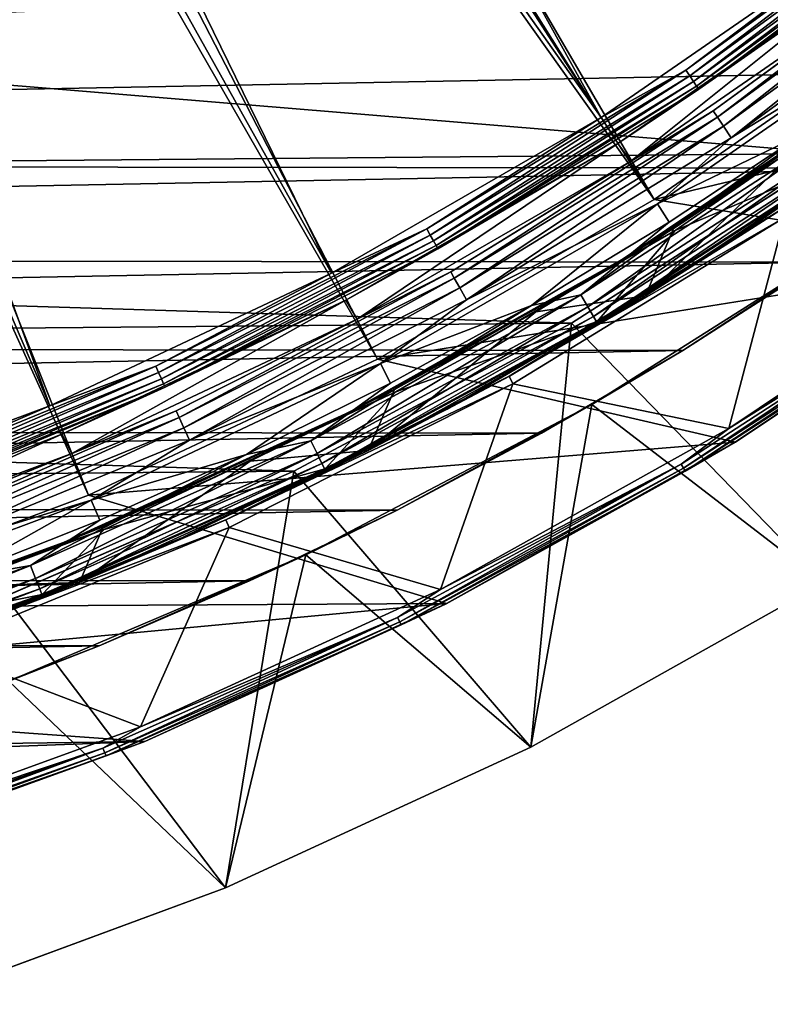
# Model space of a CAD drawing. Header units: millimetres. Extents: x -42.5 to 42.5, y -42.5 to 42.5.
# Tile 54 of 148: x 14.2 to 21.7, y -40.4 to -30.6. Entities that reach past the tile are written whole.
import ezdxf

# ---------------------------------------------------------------- set-up
doc = ezdxf.new("R2010")
doc.units = ezdxf.units.MM
doc.header["$LTSCALE"] = 127.314815
for name, color, linetype in [('1', 7, 'CONTINUOUS'), ('21', 7, 'CONTINUOUS'), ('3', 7, 'CONTINUOUS'), ('33', 7, 'CONTINUOUS'), ('4', 7, 'CONTINUOUS'), ('51', 7, 'CONTINUOUS'), ('52', 7, 'CONTINUOUS'), ('53', 7, 'CONTINUOUS'), ('54', 7, 'CONTINUOUS'), ('55', 7, 'CONTINUOUS'), ('6', 7, 'CONTINUOUS'), ('60', 7, 'CONTINUOUS'), ('61', 7, 'CONTINUOUS'), ('62', 7, 'CONTINUOUS'), ('63', 7, 'CONTINUOUS'), ('66', 7, 'CONTINUOUS'), ('70', 7, 'CONTINUOUS'), ('71', 7, 'CONTINUOUS'), ('72', 7, 'CONTINUOUS'), ('74', 7, 'CONTINUOUS'), ('75', 7, 'CONTINUOUS'), ('78', 7, 'CONTINUOUS'), ('79', 7, 'CONTINUOUS'), ('82', 7, 'CONTINUOUS'), ('84', 7, 'CONTINUOUS'), ('9', 7, 'CONTINUOUS')]:
    doc.layers.add(name, color=color, linetype=linetype)

msp = doc.modelspace()

# ---------------------------------------------------------------- linework, layer by layer
at = {"layer": '1', "linetype": 'Continuous'}
for points in [[(22.3284, -31.9756), (22.2057, -36.2375), (19.6981, -33.6599), (22.3284, -31.9756)], [(19.6981, -33.6599), (19.2945, -37.8678), (16.9418, -35.128), (19.6981, -33.6599)], [(22.2057, -36.2375), (19.2945, -37.8678), (19.6981, -33.6599), (22.2057, -36.2375)], [(16.9418, -35.128), (16.2643, -39.2648), (14.0771, -36.3708), (16.9418, -35.128)], [(19.2945, -37.8678), (16.2643, -39.2648), (16.9418, -35.128), (19.2945, -37.8678)], [(16.2643, -39.2648), (13.1334, -40.4198), (14.0771, -36.3708), (16.2643, -39.2648)]]:
    msp.add_3dface(points, dxfattribs=at)
at = {"layer": '21', "linetype": 'Continuous'}
for points in [[(22.3284, -31.9756), (19.6981, -33.6599), (19.7001, -33.6587, 20.4), (22.3284, -31.9756)], [(22.3284, -31.9756), (19.7001, -33.6587, 20.4), (22.3298, -31.9747, 20.4), (22.3284, -31.9756)], [(19.6981, -33.6599), (16.9418, -35.128), (16.9439, -35.127, 20.4), (19.6981, -33.6599)], [(19.6981, -33.6599), (16.9439, -35.127, 20.4), (19.7001, -33.6587, 20.4), (19.6981, -33.6599)], [(16.9418, -35.128), (14.0771, -36.3708), (14.0787, -36.3702, 20.4), (16.9418, -35.128)], [(16.9418, -35.128), (14.0787, -36.3702, 20.4), (16.9439, -35.127, 20.4), (16.9418, -35.128)]]:
    msp.add_3dface(points, dxfattribs=at)
at = {"layer": '3', "linetype": 'Continuous'}
for points in [[(19.2945, -37.8678), (22.2057, -36.2375), (19.2953, -37.8674, 50), (19.2945, -37.8678)], [(19.2953, -37.8674, 50), (22.2057, -36.2375), (22.2064, -36.2371, 50), (19.2953, -37.8674, 50)], [(16.2643, -39.2648), (19.2945, -37.8678), (16.265, -39.2645, 50), (16.2643, -39.2648)], [(16.265, -39.2645, 50), (19.2945, -37.8678), (19.2953, -37.8674, 50), (16.265, -39.2645, 50)], [(13.1334, -40.4198), (16.2643, -39.2648), (13.1342, -40.4196, 50), (13.1334, -40.4198)], [(13.1342, -40.4196, 50), (16.2643, -39.2648), (16.265, -39.2645, 50), (13.1342, -40.4196, 50)]]:
    msp.add_3dface(points, dxfattribs=at)
at = {"layer": '33', "linetype": 'Continuous'}
for points in [[(19.9001, -34.4678, 50), (22.6087, -32.7549, 50), (20.8043, -33.9296, 24.8), (19.9001, -34.4678, 50)], [(22.6087, -32.7549, 50), (22.172, -33.0521, 24.8), (20.8043, -33.9296, 24.8), (22.6087, -32.7549, 50)], [(19.9001, -34.4678, 50), (20.8043, -33.9296, 24.8), (19.4019, -34.7506, 24.8), (19.9001, -34.4678, 50)], [(17.0623, -35.9572, 50), (19.9001, -34.4678, 50), (17.9672, -35.5137, 24.8), (17.0623, -35.9572, 50)], [(19.9001, -34.4678, 50), (19.4019, -34.7506, 24.8), (17.9672, -35.5137, 24.8), (19.9001, -34.4678, 50)], [(17.0623, -35.9572, 50), (17.9672, -35.5137, 24.8), (16.5025, -36.2175, 24.8), (17.0623, -35.9572, 50)], [(14.1136, -37.2135, 50), (17.0623, -35.9572, 50), (15.0103, -36.861, 24.8), (14.1136, -37.2135, 50)], [(17.0623, -35.9572, 50), (16.5025, -36.2175, 24.8), (15.0103, -36.861, 24.8), (17.0623, -35.9572, 50)], [(14.1136, -37.2135, 50), (15.0103, -36.861, 24.8), (13.4931, -37.443, 24.8), (14.1136, -37.2135, 50)]]:
    msp.add_3dface(points, dxfattribs=at)
at = {"layer": '4', "linetype": 'Continuous'}
for points in [[(19.9001, -34.4678, 50), (22.2064, -36.2371, 50), (22.6087, -32.7549, 50), (19.9001, -34.4678, 50)], [(17.0623, -35.9572, 50), (19.2953, -37.8674, 50), (19.9001, -34.4678, 50), (17.0623, -35.9572, 50)], [(19.2953, -37.8674, 50), (22.2064, -36.2371, 50), (19.9001, -34.4678, 50), (19.2953, -37.8674, 50)], [(14.1136, -37.2135, 50), (16.265, -39.2645, 50), (17.0623, -35.9572, 50), (14.1136, -37.2135, 50)], [(16.265, -39.2645, 50), (19.2953, -37.8674, 50), (17.0623, -35.9572, 50), (16.265, -39.2645, 50)], [(13.1342, -40.4196, 50), (16.265, -39.2645, 50), (14.1136, -37.2135, 50), (13.1342, -40.4196, 50)]]:
    msp.add_3dface(points, dxfattribs=at)
at = {"layer": '51', "linetype": 'Continuous'}
for points in [[(8.397, -13.6772, 36.185), (20.5209, -32.4322, 50), (9.2389, -13.1231, 36.185), (8.397, -13.6772, 36.185)], [(20.5209, -32.4322, 50), (23.129, -30.6269, 50), (9.2389, -13.1231, 36.185), (20.5209, -32.4322, 50)], [(7.5217, -14.1773, 36.185), (20.5209, -32.4322, 50), (8.397, -13.6772, 36.185), (7.5217, -14.1773, 36.185)], [(6.617, -14.6215, 36.185), (17.7728, -34.0159, 50), (7.5217, -14.1773, 36.185), (6.617, -14.6215, 36.185)], [(17.7728, -34.0159, 50), (20.5209, -32.4322, 50), (7.5217, -14.1773, 36.185), (17.7728, -34.0159, 50)], [(5.686, -15.0081, 36.185), (14.9036, -35.3672, 50), (6.617, -14.6215, 36.185), (5.686, -15.0081, 36.185)], [(14.9036, -35.3672, 50), (17.7728, -34.0159, 50), (6.617, -14.6215, 36.185), (14.9036, -35.3672, 50)], [(11.9323, -36.4771, 50), (14.9036, -35.3672, 50), (5.686, -15.0081, 36.185), (11.9323, -36.4771, 50)]]:
    msp.add_3dface(points, dxfattribs=at)
at = {"layer": '52', "linetype": 'Continuous'}
for points in [[(20.5209, -32.4322, 50), (26.641, -30.9674, 50), (23.129, -30.6269, 50), (20.5209, -32.4322, 50)], [(24.0632, -33.0104, 50), (26.641, -30.9674, 50), (20.5209, -32.4322, 50), (24.0632, -33.0104, 50)], [(17.7728, -34.0159, 50), (24.0632, -33.0104, 50), (20.5209, -32.4322, 50), (17.7728, -34.0159, 50)], [(21.3288, -34.8397, 50), (24.0632, -33.0104, 50), (17.7728, -34.0159, 50), (21.3288, -34.8397, 50)], [(14.9036, -35.3672, 50), (21.3288, -34.8397, 50), (17.7728, -34.0159, 50), (14.9036, -35.3672, 50)], [(18.4569, -36.4426, 50), (21.3288, -34.8397, 50), (14.9036, -35.3672, 50), (18.4569, -36.4426, 50)], [(11.9323, -36.4771, 50), (18.4569, -36.4426, 50), (14.9036, -35.3672, 50), (11.9323, -36.4771, 50)], [(8.8793, -37.3378, 50), (18.4569, -36.4426, 50), (11.9323, -36.4771, 50), (8.8793, -37.3378, 50)], [(15.4643, -37.8098, 50), (18.4569, -36.4426, 50), (8.8793, -37.3378, 50), (15.4643, -37.8098, 50)], [(5.7666, -37.9434, 50), (15.4643, -37.8098, 50), (8.8793, -37.3378, 50), (5.7666, -37.9434, 50)], [(2.6137, -38.29, 50), (15.4643, -37.8098, 50), (5.7666, -37.9434, 50), (2.6137, -38.29, 50)], [(12.3717, -38.9315, 50), (15.4643, -37.8098, 50), (2.6137, -38.29, 50), (12.3717, -38.9315, 50)]]:
    msp.add_3dface(points, dxfattribs=at)
at = {"layer": '53', "linetype": 'Continuous'}
for points in [[(21.3261, -34.8414, 49.15), (24.0608, -33.0121, 49.15), (21.3288, -34.8397, 50), (21.3261, -34.8414, 49.15)], [(21.3288, -34.8397, 50), (24.0608, -33.0121, 49.15), (24.0632, -33.0104, 50), (21.3288, -34.8397, 50)], [(18.4542, -36.444, 49.15), (21.3261, -34.8414, 49.15), (18.4569, -36.4426, 50), (18.4542, -36.444, 49.15)], [(18.4569, -36.4426, 50), (21.3261, -34.8414, 49.15), (21.3288, -34.8397, 50), (18.4569, -36.4426, 50)], [(15.462, -37.8107, 49.15), (18.4542, -36.444, 49.15), (15.4643, -37.8098, 50), (15.462, -37.8107, 49.15)], [(15.4643, -37.8098, 50), (18.4542, -36.444, 49.15), (18.4569, -36.4426, 50), (15.4643, -37.8098, 50)], [(12.3696, -38.9322, 49.15), (15.462, -37.8107, 49.15), (12.3717, -38.9315, 50), (12.3696, -38.9322, 49.15)], [(12.3717, -38.9315, 50), (15.462, -37.8107, 49.15), (15.4643, -37.8098, 50), (12.3717, -38.9315, 50)]]:
    msp.add_3dface(points, dxfattribs=at)
at = {"layer": '54', "linetype": 'Continuous'}
for points in [[(21.2606, -34.7056, 49), (23.9841, -32.8824, 49), (23.4739, -33.3187, 49.0114), (21.2606, -34.7056, 49)], [(24.0608, -33.0121, 49.15), (21.3261, -34.8414, 49.15), (23.5207, -33.3851, 49.0926), (24.0608, -33.0121, 49.15)], [(20.7874, -35.0577, 49.0114), (21.2606, -34.7056, 49), (23.4739, -33.3187, 49.0114), (20.7874, -35.0577, 49.0114)], [(20.7874, -35.0577, 49.0114), (23.4739, -33.3187, 49.0114), (20.8122, -35.0996, 49.0439), (20.7874, -35.0577, 49.0114)], [(23.4739, -33.3187, 49.0114), (23.502, -33.3585, 49.0439), (20.8122, -35.0996, 49.0439), (23.4739, -33.3187, 49.0114)], [(23.502, -33.3585, 49.0439), (20.8288, -35.1276, 49.0926), (20.8122, -35.0996, 49.0439), (23.502, -33.3585, 49.0439)], [(23.5207, -33.3851, 49.0926), (20.8288, -35.1276, 49.0926), (23.502, -33.3585, 49.0439), (23.5207, -33.3851, 49.0926)], [(23.5207, -33.3851, 49.0926), (21.3261, -34.8414, 49.15), (20.8288, -35.1276, 49.0926), (23.5207, -33.3851, 49.0926)], [(18.4001, -36.3032, 49), (21.2606, -34.7056, 49), (20.7874, -35.0577, 49.0114), (18.4001, -36.3032, 49)], [(21.3261, -34.8414, 49.15), (18.4542, -36.444, 49.15), (20.8288, -35.1276, 49.0926), (21.3261, -34.8414, 49.15)], [(17.9727, -36.5806, 49.0114), (18.4001, -36.3032, 49), (20.7874, -35.0577, 49.0114), (17.9727, -36.5806, 49.0114)], [(17.9727, -36.5806, 49.0114), (20.7874, -35.0577, 49.0114), (17.9942, -36.6243, 49.0439), (17.9727, -36.5806, 49.0114)], [(20.7874, -35.0577, 49.0114), (20.8122, -35.0996, 49.0439), (17.9942, -36.6243, 49.0439), (20.7874, -35.0577, 49.0114)], [(20.8122, -35.0996, 49.0439), (18.0085, -36.6535, 49.0926), (17.9942, -36.6243, 49.0439), (20.8122, -35.0996, 49.0439)], [(20.8288, -35.1276, 49.0926), (18.0085, -36.6535, 49.0926), (20.8122, -35.0996, 49.0439), (20.8288, -35.1276, 49.0926)], [(20.8288, -35.1276, 49.0926), (18.4542, -36.444, 49.15), (18.0085, -36.6535, 49.0926), (20.8288, -35.1276, 49.0926)], [(15.4194, -37.6661, 49), (18.4001, -36.3032, 49), (17.9727, -36.5806, 49.0114), (15.4194, -37.6661, 49)], [(18.4542, -36.444, 49.15), (15.462, -37.8107, 49.15), (18.0085, -36.6535, 49.0926), (18.4542, -36.444, 49.15)], [(15.0472, -37.8779, 49.0114), (15.4194, -37.6661, 49), (17.9727, -36.5806, 49.0114), (15.0472, -37.8779, 49.0114)], [(15.0472, -37.8779, 49.0114), (17.9727, -36.5806, 49.0114), (15.0652, -37.9232, 49.0439), (15.0472, -37.8779, 49.0114)], [(17.9727, -36.5806, 49.0114), (17.9942, -36.6243, 49.0439), (15.0652, -37.9232, 49.0439), (17.9727, -36.5806, 49.0114)], [(17.9942, -36.6243, 49.0439), (15.0772, -37.9535, 49.0926), (15.0652, -37.9232, 49.0439), (17.9942, -36.6243, 49.0439)], [(18.0085, -36.6535, 49.0926), (15.0772, -37.9535, 49.0926), (17.9942, -36.6243, 49.0439), (18.0085, -36.6535, 49.0926)], [(18.0085, -36.6535, 49.0926), (15.462, -37.8107, 49.15), (15.0772, -37.9535, 49.0926), (18.0085, -36.6535, 49.0926)], [(12.3389, -38.7845, 49), (15.4194, -37.6661, 49), (15.0472, -37.8779, 49.0114), (12.3389, -38.7845, 49)], [(15.462, -37.8107, 49.15), (12.3696, -38.9322, 49.15), (15.0772, -37.9535, 49.0926), (15.462, -37.8107, 49.15)], [(12.029, -38.9418, 49.0114), (12.3389, -38.7845, 49), (15.0472, -37.8779, 49.0114), (12.029, -38.9418, 49.0114)], [(12.029, -38.9418, 49.0114), (15.0472, -37.8779, 49.0114), (12.0433, -38.9883, 49.0439), (12.029, -38.9418, 49.0114)], [(15.0472, -37.8779, 49.0114), (15.0652, -37.9232, 49.0439), (12.0433, -38.9883, 49.0439), (15.0472, -37.8779, 49.0114)], [(15.0652, -37.9232, 49.0439), (12.053, -39.0194, 49.0926), (12.0433, -38.9883, 49.0439), (15.0652, -37.9232, 49.0439)], [(15.0772, -37.9535, 49.0926), (12.053, -39.0194, 49.0926), (15.0652, -37.9232, 49.0439), (15.0772, -37.9535, 49.0926)], [(15.0772, -37.9535, 49.0926), (12.3696, -38.9322, 49.15), (12.053, -39.0194, 49.0926), (15.0772, -37.9535, 49.0926)]]:
    msp.add_3dface(points, dxfattribs=at)
at = {"layer": '55', "linetype": 'Continuous'}
for points in [[(19.1187, -34.2601, 49), (21.8136, -32.6105, 49), (21.2606, -34.7056, 49), (19.1187, -34.2601, 49)], [(21.2606, -34.7056, 49), (21.8136, -32.6105, 49), (23.9841, -32.8824, 49), (21.2606, -34.7056, 49)], [(16.3, -35.6874, 49), (19.1187, -34.2601, 49), (18.4001, -36.3032, 49), (16.3, -35.6874, 49)], [(18.4001, -36.3032, 49), (19.1187, -34.2601, 49), (21.2606, -34.7056, 49), (18.4001, -36.3032, 49)], [(13.3757, -36.8832, 49), (16.3, -35.6874, 49), (15.4194, -37.6661, 49), (13.3757, -36.8832, 49)], [(15.4194, -37.6661, 49), (16.3, -35.6874, 49), (18.4001, -36.3032, 49), (15.4194, -37.6661, 49)], [(12.3389, -38.7845, 49), (13.3757, -36.8832, 49), (15.4194, -37.6661, 49), (12.3389, -38.7845, 49)]]:
    msp.add_3dface(points, dxfattribs=at)
at = {"layer": '6', "linetype": 'Continuous'}
for points in [[(-23.5786, -32.0639, 24.8), (28.4123, -27.8708, 24.8), (-19.0919, -27.5772, 24.8), (-23.5786, -32.0639, 24.8)], [(27.2511, -29.0072, 24.8), (28.4123, -27.8708, 24.8), (-23.5786, -32.0639, 24.8), (27.2511, -29.0072, 24.8)], [(26.0444, -30.0953, 24.8), (27.2511, -29.0072, 24.8), (-23.5786, -32.0639, 24.8), (26.0444, -30.0953, 24.8)], [(24.7942, -31.1334, 24.8), (26.0444, -30.0953, 24.8), (-23.5786, -32.0639, 24.8), (24.7942, -31.1334, 24.8)], [(23.5027, -32.1195, 24.8), (24.7942, -31.1334, 24.8), (-23.5786, -32.0639, 24.8), (23.5027, -32.1195, 24.8)], [(-22.2495, -33, 24.8), (23.5027, -32.1195, 24.8), (-23.5786, -32.0639, 24.8), (-22.2495, -33, 24.8)], [(22.172, -33.0521, 24.8), (23.5027, -32.1195, 24.8), (-22.2495, -33, 24.8), (22.172, -33.0521, 24.8)], [(-20.8835, -33.8809, 24.8), (22.172, -33.0521, 24.8), (-22.2495, -33, 24.8), (-20.8835, -33.8809, 24.8)], [(20.8043, -33.9296, 24.8), (22.172, -33.0521, 24.8), (-20.8835, -33.8809, 24.8), (20.8043, -33.9296, 24.8)], [(-19.483, -34.7052, 24.8), (20.8043, -33.9296, 24.8), (-20.8835, -33.8809, 24.8), (-19.483, -34.7052, 24.8)], [(19.4019, -34.7506, 24.8), (20.8043, -33.9296, 24.8), (-19.483, -34.7052, 24.8), (19.4019, -34.7506, 24.8)], [(-18.0505, -35.4714, 24.8), (19.4019, -34.7506, 24.8), (-19.483, -34.7052, 24.8), (-18.0505, -35.4714, 24.8)], [(17.9672, -35.5137, 24.8), (19.4019, -34.7506, 24.8), (-18.0505, -35.4714, 24.8), (17.9672, -35.5137, 24.8)], [(-16.5873, -36.1787, 24.8), (17.9672, -35.5137, 24.8), (-18.0505, -35.4714, 24.8), (-16.5873, -36.1787, 24.8)], [(16.5025, -36.2175, 24.8), (17.9672, -35.5137, 24.8), (-16.5873, -36.1787, 24.8), (16.5025, -36.2175, 24.8)], [(-15.0965, -36.8257, 24.8), (16.5025, -36.2175, 24.8), (-16.5873, -36.1787, 24.8), (-15.0965, -36.8257, 24.8)], [(15.0103, -36.861, 24.8), (16.5025, -36.2175, 24.8), (-15.0965, -36.8257, 24.8), (15.0103, -36.861, 24.8)], [(-13.5807, -37.4113, 24.8), (15.0103, -36.861, 24.8), (-15.0965, -36.8257, 24.8), (-13.5807, -37.4113, 24.8)], [(13.4931, -37.443, 24.8), (15.0103, -36.861, 24.8), (-13.5807, -37.4113, 24.8), (13.4931, -37.443, 24.8)]]:
    msp.add_3dface(points, dxfattribs=at)
at = {"layer": '60', "linetype": 'Continuous'}
for points in [[(19.0782, -34.1869, 44.9227), (21.7672, -32.541, 44.9227), (19.0797, -34.1861, 48.9483), (19.0782, -34.1869, 44.9227)], [(19.0797, -34.1861, 48.9483), (21.7672, -32.541, 44.9227), (21.7686, -32.54, 48.9483), (19.0797, -34.1861, 48.9483)], [(16.2656, -35.6111, 44.9227), (19.0782, -34.1869, 44.9227), (16.2674, -35.6103, 48.9483), (16.2656, -35.6111, 44.9227)], [(16.2674, -35.6103, 48.9483), (19.0782, -34.1869, 44.9227), (19.0797, -34.1861, 48.9483), (16.2674, -35.6103, 48.9483)], [(13.3475, -36.8045, 44.9227), (16.2656, -35.6111, 44.9227), (13.3498, -36.8036, 48.9483), (13.3475, -36.8045, 44.9227)], [(13.3498, -36.8036, 48.9483), (16.2656, -35.6111, 44.9227), (16.2674, -35.6103, 48.9483), (13.3498, -36.8036, 48.9483)]]:
    msp.add_3dface(points, dxfattribs=at)
at = {"layer": '61', "linetype": 'Continuous'}
for points in [[(19.084, -34.1837, 42.8465), (19.0868, -34.1821, 41.5), (21.7723, -32.5375, 42.8465), (19.084, -34.1837, 42.8465)], [(19.0868, -34.1821, 41.5), (21.7746, -32.536, 41.5), (21.7723, -32.5375, 42.8465), (19.0868, -34.1821, 41.5)], [(16.2723, -35.6081, 42.8465), (16.2748, -35.6069, 41.5), (19.084, -34.1837, 42.8465), (16.2723, -35.6081, 42.8465)], [(16.2748, -35.6069, 41.5), (19.0868, -34.1821, 41.5), (19.084, -34.1837, 42.8465), (16.2748, -35.6069, 41.5)], [(13.3552, -36.8017, 42.8465), (13.3563, -36.8012, 41.5), (16.2723, -35.6081, 42.8465), (13.3552, -36.8017, 42.8465)], [(13.3563, -36.8012, 41.5), (16.2748, -35.6069, 41.5), (16.2723, -35.6081, 42.8465), (13.3563, -36.8012, 41.5)]]:
    msp.add_3dface(points, dxfattribs=at)
at = {"layer": '62', "linetype": 'Continuous'}
for points in [[(19.0797, -34.1861, 48.9483), (21.7686, -32.54, 48.9483), (21.8136, -32.6105, 49), (19.0797, -34.1861, 48.9483)], [(19.1187, -34.2601, 49), (19.0797, -34.1861, 48.9483), (21.8136, -32.6105, 49), (19.1187, -34.2601, 49)], [(16.2674, -35.6103, 48.9483), (19.0797, -34.1861, 48.9483), (19.1187, -34.2601, 49), (16.2674, -35.6103, 48.9483)], [(16.3, -35.6874, 49), (16.2674, -35.6103, 48.9483), (19.1187, -34.2601, 49), (16.3, -35.6874, 49)], [(13.3498, -36.8036, 48.9483), (16.2674, -35.6103, 48.9483), (16.3, -35.6874, 49), (13.3498, -36.8036, 48.9483)], [(13.3757, -36.8832, 49), (13.3498, -36.8036, 48.9483), (16.3, -35.6874, 49), (13.3757, -36.8832, 49)]]:
    msp.add_3dface(points, dxfattribs=at)
at = {"layer": '63', "linetype": 'Continuous'}
for points in [[(9.8037, -15.4017, 36.0224), (10.6821, -14.806, 36.0224), (19.9951, -31.6188, 47.8721), (9.8037, -15.4017, 36.0224)], [(19.9951, -31.6188, 47.8721), (10.6821, -14.806, 36.0224), (22.5373, -29.8601, 47.8721), (19.9951, -31.6188, 47.8721)], [(8.8923, -15.9453, 36.0224), (9.8037, -15.4017, 36.0224), (19.9951, -31.6188, 47.8721), (8.8923, -15.9453, 36.0224)], [(7.9502, -16.4353, 36.0224), (8.8923, -15.9453, 36.0224), (17.3161, -33.1618, 47.8721), (7.9502, -16.4353, 36.0224)], [(17.3161, -33.1618, 47.8721), (8.8923, -15.9453, 36.0224), (19.9951, -31.6188, 47.8721), (17.3161, -33.1618, 47.8721)], [(6.9808, -16.8699, 36.0224), (7.9502, -16.4353, 36.0224), (14.5197, -34.478, 47.8721), (6.9808, -16.8699, 36.0224)], [(14.5197, -34.478, 47.8721), (7.9502, -16.4353, 36.0224), (17.3161, -33.1618, 47.8721), (14.5197, -34.478, 47.8721)], [(11.6235, -35.5591, 47.8721), (6.9808, -16.8699, 36.0224), (14.5197, -34.478, 47.8721), (11.6235, -35.5591, 47.8721)]]:
    msp.add_3dface(points, dxfattribs=at)
at = {"layer": '66', "linetype": 'Continuous'}
for points in [[(20.8367, -31.1478, 47.8978), (22.5373, -29.8601, 47.8721), (23.2755, -29.3701, 47.8978), (20.8367, -31.1478, 47.8978)], [(20.8367, -31.1478, 47.8978), (23.2755, -29.3701, 47.8978), (20.8753, -31.2054, 47.9001), (20.8367, -31.1478, 47.8978)], [(23.2755, -29.3701, 47.8978), (23.3186, -29.4245, 47.9001), (20.8753, -31.2054, 47.9001), (23.2755, -29.3701, 47.8978)], [(23.3186, -29.4245, 47.9001), (20.912, -31.2602, 47.8785), (20.8753, -31.2054, 47.9001), (23.3186, -29.4245, 47.9001)], [(23.3596, -29.4761, 47.8785), (20.912, -31.2602, 47.8785), (23.3186, -29.4245, 47.9001), (23.3596, -29.4761, 47.8785)], [(23.3596, -29.4761, 47.8785), (20.9423, -31.3056, 47.8357), (20.912, -31.2602, 47.8785), (23.3596, -29.4761, 47.8785)], [(23.3935, -29.5189, 47.8357), (20.9423, -31.3056, 47.8357), (23.3596, -29.4761, 47.8785), (23.3935, -29.5189, 47.8357)], [(23.3935, -29.5189, 47.8357), (20.9628, -31.3361, 47.7768), (20.9423, -31.3056, 47.8357), (23.3935, -29.5189, 47.8357)], [(23.4163, -29.5477, 47.7768), (20.9628, -31.3361, 47.7768), (23.3935, -29.5189, 47.8357), (23.4163, -29.5477, 47.7768)], [(23.4163, -29.5477, 47.7768), (22.7214, -30.1034, 47.709), (20.9628, -31.3361, 47.7768), (23.4163, -29.5477, 47.7768)], [(19.9951, -31.6188, 47.8721), (22.5373, -29.8601, 47.8721), (20.8367, -31.1478, 47.8978), (19.9951, -31.6188, 47.8721)], [(22.7214, -30.1034, 47.709), (20.1586, -31.8764, 47.709), (20.9628, -31.3361, 47.7768), (22.7214, -30.1034, 47.709)], [(18.2628, -32.7234, 47.8978), (19.9951, -31.6188, 47.8721), (20.8367, -31.1478, 47.8978), (18.2628, -32.7234, 47.8978)], [(18.2628, -32.7234, 47.8978), (20.8367, -31.1478, 47.8978), (18.2966, -32.784, 47.9001), (18.2628, -32.7234, 47.8978)], [(20.8367, -31.1478, 47.8978), (20.8753, -31.2054, 47.9001), (18.2966, -32.784, 47.9001), (20.8367, -31.1478, 47.8978)], [(20.8753, -31.2054, 47.9001), (18.3288, -32.8416, 47.8785), (18.2966, -32.784, 47.9001), (20.8753, -31.2054, 47.9001)], [(20.912, -31.2602, 47.8785), (18.3288, -32.8416, 47.8785), (20.8753, -31.2054, 47.9001), (20.912, -31.2602, 47.8785)], [(20.912, -31.2602, 47.8785), (18.3554, -32.8893, 47.8357), (18.3288, -32.8416, 47.8785), (20.912, -31.2602, 47.8785)], [(20.9423, -31.3056, 47.8357), (18.3554, -32.8893, 47.8357), (20.912, -31.2602, 47.8785), (20.9423, -31.3056, 47.8357)], [(20.9423, -31.3056, 47.8357), (18.3733, -32.9213, 47.7768), (18.3554, -32.8893, 47.8357), (20.9423, -31.3056, 47.8357)], [(20.9628, -31.3361, 47.7768), (18.3733, -32.9213, 47.7768), (20.9423, -31.3056, 47.8357), (20.9628, -31.3361, 47.7768)], [(20.9628, -31.3361, 47.7768), (20.1586, -31.8764, 47.709), (18.3733, -32.9213, 47.7768), (20.9628, -31.3361, 47.7768)], [(17.3161, -33.1618, 47.8721), (19.9951, -31.6188, 47.8721), (18.2628, -32.7234, 47.8978), (17.3161, -33.1618, 47.8721)], [(20.1586, -31.8764, 47.709), (17.4581, -33.4319, 47.709), (18.3733, -32.9213, 47.7768), (20.1586, -31.8764, 47.709)], [(15.5705, -34.0869, 47.8978), (17.3161, -33.1618, 47.8721), (18.2628, -32.7234, 47.8978), (15.5705, -34.0869, 47.8978)], [(15.5705, -34.0869, 47.8978), (18.2628, -32.7234, 47.8978), (15.5993, -34.1499, 47.9001), (15.5705, -34.0869, 47.8978)], [(18.2628, -32.7234, 47.8978), (18.2966, -32.784, 47.9001), (15.5993, -34.1499, 47.9001), (18.2628, -32.7234, 47.8978)], [(18.2966, -32.784, 47.9001), (15.6267, -34.2099, 47.8785), (15.5993, -34.1499, 47.9001), (18.2966, -32.784, 47.9001)], [(18.3288, -32.8416, 47.8785), (15.6267, -34.2099, 47.8785), (18.2966, -32.784, 47.9001), (18.3288, -32.8416, 47.8785)], [(18.3288, -32.8416, 47.8785), (15.6494, -34.2596, 47.8357), (15.6267, -34.2099, 47.8785), (18.3288, -32.8416, 47.8785)], [(18.3554, -32.8893, 47.8357), (15.6494, -34.2596, 47.8357), (18.3288, -32.8416, 47.8785), (18.3554, -32.8893, 47.8357)], [(18.3554, -32.8893, 47.8357), (15.6646, -34.293, 47.7768), (15.6494, -34.2596, 47.8357), (18.3554, -32.8893, 47.8357)], [(18.3733, -32.9213, 47.7768), (15.6646, -34.293, 47.7768), (18.3554, -32.8893, 47.8357), (18.3733, -32.9213, 47.7768)], [(18.3733, -32.9213, 47.7768), (17.4581, -33.4319, 47.709), (15.6646, -34.293, 47.7768), (18.3733, -32.9213, 47.7768)], [(14.5197, -34.478, 47.8721), (17.3161, -33.1618, 47.8721), (15.5705, -34.0869, 47.8978), (14.5197, -34.478, 47.8721)], [(17.4581, -33.4319, 47.709), (14.6376, -34.7594, 47.709), (15.6646, -34.293, 47.7768), (17.4581, -33.4319, 47.709)], [(12.7771, -35.2292, 47.8978), (14.5197, -34.478, 47.8721), (15.5705, -34.0869, 47.8978), (12.7771, -35.2292, 47.8978)], [(12.7771, -35.2292, 47.8978), (15.5705, -34.0869, 47.8978), (12.8008, -35.2944, 47.9001), (12.7771, -35.2292, 47.8978)], [(15.5705, -34.0869, 47.8978), (15.5993, -34.1499, 47.9001), (12.8008, -35.2944, 47.9001), (15.5705, -34.0869, 47.8978)], [(15.5993, -34.1499, 47.9001), (12.8232, -35.3564, 47.8785), (12.8008, -35.2944, 47.9001), (15.5993, -34.1499, 47.9001)], [(15.6267, -34.2099, 47.8785), (12.8232, -35.3564, 47.8785), (15.5993, -34.1499, 47.9001), (15.6267, -34.2099, 47.8785)], [(15.6267, -34.2099, 47.8785), (12.8419, -35.4078, 47.8357), (12.8232, -35.3564, 47.8785), (15.6267, -34.2099, 47.8785)], [(15.6494, -34.2596, 47.8357), (12.8419, -35.4078, 47.8357), (15.6267, -34.2099, 47.8785), (15.6494, -34.2596, 47.8357)], [(15.6494, -34.2596, 47.8357), (12.8544, -35.4423, 47.7768), (12.8419, -35.4078, 47.8357), (15.6494, -34.2596, 47.8357)], [(15.6646, -34.293, 47.7768), (12.8544, -35.4423, 47.7768), (15.6494, -34.2596, 47.8357), (15.6646, -34.293, 47.7768)], [(15.6646, -34.293, 47.7768), (13.1883, -35.3347, 47.709), (12.8544, -35.4423, 47.7768), (15.6646, -34.293, 47.7768)], [(14.6376, -34.7594, 47.709), (13.1883, -35.3347, 47.709), (15.6646, -34.293, 47.7768), (14.6376, -34.7594, 47.709)], [(11.6235, -35.5591, 47.8721), (14.5197, -34.478, 47.8721), (12.7771, -35.2292, 47.8978), (11.6235, -35.5591, 47.8721)]]:
    msp.add_3dface(points, dxfattribs=at)
at = {"layer": '70', "linetype": 'Continuous'}
for points in [[(21.1076, -31.5526, 41.3323), (23.5781, -29.7519, 41.3323), (21.1481, -31.6132, 41.1976), (21.1076, -31.5526, 41.3323)], [(21.1076, -31.5526, 41.3323), (22.8642, -30.268, 41.4826), (23.5781, -29.7519, 41.3323), (21.1076, -31.5526, 41.3323)], [(23.5781, -29.7519, 41.3323), (23.6233, -29.809, 41.1976), (21.1481, -31.6132, 41.1976), (23.5781, -29.7519, 41.3323)], [(23.6233, -29.809, 41.1976), (21.2094, -31.7048, 41.0913), (21.1481, -31.6132, 41.1976), (23.6233, -29.809, 41.1976)], [(23.6918, -29.8953, 41.0913), (21.2094, -31.7048, 41.0913), (23.6233, -29.809, 41.1976), (23.6918, -29.8953, 41.0913)], [(23.6918, -29.8953, 41.0913), (21.2857, -31.8189, 41.0233), (21.2094, -31.7048, 41.0913), (23.6918, -29.8953, 41.0913)], [(23.777, -30.0029, 41.0233), (21.2857, -31.8189, 41.0233), (23.6918, -29.8953, 41.0913), (23.777, -30.0029, 41.0233)], [(23.777, -30.0029, 41.0233), (23.1656, -30.6666, 41), (21.2857, -31.8189, 41.0233), (23.777, -30.0029, 41.0233)], [(20.2873, -32.0523, 41.4826), (22.8642, -30.268, 41.4826), (21.1076, -31.5526, 41.3323), (20.2873, -32.0523, 41.4826)], [(23.1656, -30.6666, 41), (20.5542, -32.4747, 41), (21.2857, -31.8189, 41.0233), (23.1656, -30.6666, 41)], [(18.5002, -33.1488, 41.3323), (21.1076, -31.5526, 41.3323), (18.5357, -33.2124, 41.1976), (18.5002, -33.1488, 41.3323)], [(18.5002, -33.1488, 41.3323), (20.2873, -32.0523, 41.4826), (21.1076, -31.5526, 41.3323), (18.5002, -33.1488, 41.3323)], [(21.1076, -31.5526, 41.3323), (21.1481, -31.6132, 41.1976), (18.5357, -33.2124, 41.1976), (21.1076, -31.5526, 41.3323)], [(21.1481, -31.6132, 41.1976), (18.5894, -33.3086, 41.0913), (18.5357, -33.2124, 41.1976), (21.1481, -31.6132, 41.1976)], [(21.2094, -31.7048, 41.0913), (18.5894, -33.3086, 41.0913), (21.1481, -31.6132, 41.1976), (21.2094, -31.7048, 41.0913)], [(21.2094, -31.7048, 41.0913), (18.6563, -33.4285, 41.0233), (18.5894, -33.3086, 41.0913), (21.2094, -31.7048, 41.0913)], [(21.2857, -31.8189, 41.0233), (18.6563, -33.4285, 41.0233), (21.2094, -31.7048, 41.0913), (21.2857, -31.8189, 41.0233)], [(21.2857, -31.8189, 41.0233), (20.5542, -32.4747, 41), (18.6563, -33.4285, 41.0233), (21.2857, -31.8189, 41.0233)], [(17.5715, -33.6179, 41.4826), (20.2873, -32.0523, 41.4826), (18.5002, -33.1488, 41.3323), (17.5715, -33.6179, 41.4826)], [(20.5542, -32.4747, 41), (17.8029, -34.0608, 41), (18.6563, -33.4285, 41.0233), (20.5542, -32.4747, 41)], [(15.7728, -34.5299, 41.3323), (18.5002, -33.1488, 41.3323), (15.8031, -34.5962, 41.1976), (15.7728, -34.5299, 41.3323)], [(15.7728, -34.5299, 41.3323), (17.5715, -33.6179, 41.4826), (18.5002, -33.1488, 41.3323), (15.7728, -34.5299, 41.3323)], [(18.5002, -33.1488, 41.3323), (18.5357, -33.2124, 41.1976), (15.8031, -34.5962, 41.1976), (18.5002, -33.1488, 41.3323)], [(18.5357, -33.2124, 41.1976), (15.8489, -34.6965, 41.0913), (15.8031, -34.5962, 41.1976), (18.5357, -33.2124, 41.1976)], [(18.5894, -33.3086, 41.0913), (15.8489, -34.6965, 41.0913), (18.5357, -33.2124, 41.1976), (18.5894, -33.3086, 41.0913)], [(18.5894, -33.3086, 41.0913), (15.9059, -34.8213, 41.0233), (15.8489, -34.6965, 41.0913), (18.5894, -33.3086, 41.0913)], [(18.6563, -33.4285, 41.0233), (15.9059, -34.8213, 41.0233), (18.5894, -33.3086, 41.0913), (18.6563, -33.4285, 41.0233)], [(18.6563, -33.4285, 41.0233), (17.8029, -34.0608, 41), (15.9059, -34.8213, 41.0233), (18.6563, -33.4285, 41.0233)], [(14.7365, -34.9537, 41.4826), (17.5715, -33.6179, 41.4826), (15.7728, -34.5299, 41.3323), (14.7365, -34.9537, 41.4826)], [(17.8029, -34.0608, 41), (14.9302, -35.4143, 41), (15.9059, -34.8213, 41.0233), (17.8029, -34.0608, 41)], [(12.9432, -35.6872, 41.3323), (14.7365, -34.9537, 41.4826), (15.7728, -34.5299, 41.3323), (12.9432, -35.6872, 41.3323)], [(12.9432, -35.6872, 41.3323), (15.7728, -34.5299, 41.3323), (12.968, -35.7556, 41.1976), (12.9432, -35.6872, 41.3323)], [(15.7728, -34.5299, 41.3323), (15.8031, -34.5962, 41.1976), (12.968, -35.7556, 41.1976), (15.7728, -34.5299, 41.3323)], [(15.8031, -34.5962, 41.1976), (13.0056, -35.8593, 41.0913), (12.968, -35.7556, 41.1976), (15.8031, -34.5962, 41.1976)], [(15.8489, -34.6965, 41.0913), (13.0056, -35.8593, 41.0913), (15.8031, -34.5962, 41.1976), (15.8489, -34.6965, 41.0913)], [(15.8489, -34.6965, 41.0913), (13.0524, -35.9882, 41.0233), (13.0056, -35.8593, 41.0913), (15.8489, -34.6965, 41.0913)], [(15.9059, -34.8213, 41.0233), (13.0524, -35.9882, 41.0233), (15.8489, -34.6965, 41.0913), (15.9059, -34.8213, 41.0233)], [(15.9059, -34.8213, 41.0233), (14.9302, -35.4143, 41), (13.0524, -35.9882, 41.0233), (15.9059, -34.8213, 41.0233)], [(11.8002, -36.0511, 41.4826), (14.7365, -34.9537, 41.4826), (12.9432, -35.6872, 41.3323), (11.8002, -36.0511, 41.4826)], [(14.9302, -35.4143, 41), (11.9553, -36.5261, 41), (13.0524, -35.9882, 41.0233), (14.9302, -35.4143, 41)]]:
    msp.add_3dface(points, dxfattribs=at)
at = {"layer": '71', "linetype": 'Continuous'}
for points in [[(20.1586, -31.8764, 47.709), (22.7214, -30.1034, 47.709), (20.2873, -32.0523, 41.4826), (20.1586, -31.8764, 47.709)], [(20.2873, -32.0523, 41.4826), (22.7214, -30.1034, 47.709), (22.8642, -30.268, 41.4826), (20.2873, -32.0523, 41.4826)], [(17.4581, -33.4319, 47.709), (20.1586, -31.8764, 47.709), (17.5715, -33.6179, 41.4826), (17.4581, -33.4319, 47.709)], [(17.5715, -33.6179, 41.4826), (20.1586, -31.8764, 47.709), (20.2873, -32.0523, 41.4826), (17.5715, -33.6179, 41.4826)], [(14.6376, -34.7594, 47.709), (17.4581, -33.4319, 47.709), (14.7365, -34.9537, 41.4826), (14.6376, -34.7594, 47.709)], [(14.7365, -34.9537, 41.4826), (17.4581, -33.4319, 47.709), (17.5715, -33.6179, 41.4826), (14.7365, -34.9537, 41.4826)], [(13.1883, -35.3347, 47.709), (14.6376, -34.7594, 47.709), (11.8002, -36.0511, 41.4826), (13.1883, -35.3347, 47.709)], [(11.8002, -36.0511, 41.4826), (14.6376, -34.7594, 47.709), (14.7365, -34.9537, 41.4826), (11.8002, -36.0511, 41.4826)]]:
    msp.add_3dface(points, dxfattribs=at)
at = {"layer": '72', "linetype": 'Continuous'}
for points in [[(20.5542, -32.4747, 41), (23.1656, -30.6666, 41), (22.0024, -31.7761, 41), (20.5542, -32.4747, 41)], [(20.6707, -32.658, 41), (20.5542, -32.4747, 41), (22.0024, -31.7761, 41), (20.6707, -32.658, 41)], [(17.8029, -34.0608, 41), (20.5542, -32.4747, 41), (19.3037, -33.4842, 41), (17.8029, -34.0608, 41)], [(19.3037, -33.4842, 41), (20.5542, -32.4747, 41), (20.6707, -32.658, 41), (19.3037, -33.4842, 41)], [(17.9038, -34.2531, 41), (17.8029, -34.0608, 41), (19.3037, -33.4842, 41), (17.9038, -34.2531, 41)], [(14.9302, -35.4143, 41), (17.8029, -34.0608, 41), (16.4735, -34.9635, 41), (14.9302, -35.4143, 41)], [(16.4735, -34.9635, 41), (17.8029, -34.0608, 41), (17.9038, -34.2531, 41), (16.4735, -34.9635, 41)], [(15.015, -35.6142, 41), (14.9302, -35.4143, 41), (16.4735, -34.9635, 41), (15.015, -35.6142, 41)], [(11.9553, -36.5261, 41), (14.9302, -35.4143, 41), (13.5309, -36.2041, 41), (11.9553, -36.5261, 41)], [(13.5309, -36.2041, 41), (14.9302, -35.4143, 41), (15.015, -35.6142, 41), (13.5309, -36.2041, 41)]]:
    msp.add_3dface(points, dxfattribs=at)
at = {"layer": '74', "linetype": 'Continuous'}
for points in [[(19.7914, -33.378, 41.0245), (22.3492, -31.7223, 41.0245), (19.8626, -33.498, 41.0956), (19.7914, -33.378, 41.0245)], [(19.7914, -33.378, 41.0245), (22.0024, -31.7761, 41), (22.3492, -31.7223, 41.0245), (19.7914, -33.378, 41.0245)], [(22.3492, -31.7223, 41.0245), (22.4295, -31.8363, 41.0956), (19.8626, -33.498, 41.0956), (22.3492, -31.7223, 41.0245)], [(20.6707, -32.658, 41), (22.0024, -31.7761, 41), (19.7914, -33.378, 41.0245), (20.6707, -32.658, 41)], [(22.4295, -31.8363, 41.0956), (19.919, -33.5932, 41.2064), (19.8626, -33.498, 41.0956), (22.4295, -31.8363, 41.0956)], [(22.4933, -31.9268, 41.2064), (19.919, -33.5932, 41.2064), (22.4295, -31.8363, 41.0956), (22.4933, -31.9268, 41.2064)], [(22.4933, -31.9268, 41.2064), (19.9552, -33.6542, 41.3459), (19.919, -33.5932, 41.2064), (22.4933, -31.9268, 41.2064)], [(22.5342, -31.9848, 41.3459), (19.9552, -33.6542, 41.3459), (22.4933, -31.9268, 41.2064), (22.5342, -31.9848, 41.3459)], [(22.5342, -31.9848, 41.3459), (21.7746, -32.536, 41.5), (19.9552, -33.6542, 41.3459), (22.5342, -31.9848, 41.3459)], [(21.7746, -32.536, 41.5), (19.0868, -34.1821, 41.5), (19.9552, -33.6542, 41.3459), (21.7746, -32.536, 41.5)], [(19.3037, -33.4842, 41), (20.6707, -32.658, 41), (19.7914, -33.378, 41.0245), (19.3037, -33.4842, 41)], [(17.1116, -34.8279, 41.0245), (19.7914, -33.378, 41.0245), (17.1731, -34.9531, 41.0956), (17.1116, -34.8279, 41.0245)], [(17.1116, -34.8279, 41.0245), (19.3037, -33.4842, 41), (19.7914, -33.378, 41.0245), (17.1116, -34.8279, 41.0245)], [(19.7914, -33.378, 41.0245), (19.8626, -33.498, 41.0956), (17.1731, -34.9531, 41.0956), (19.7914, -33.378, 41.0245)], [(17.9038, -34.2531, 41), (19.3037, -33.4842, 41), (17.1116, -34.8279, 41.0245), (17.9038, -34.2531, 41)], [(19.8626, -33.498, 41.0956), (17.2219, -35.0525, 41.2064), (17.1731, -34.9531, 41.0956), (19.8626, -33.498, 41.0956)], [(19.919, -33.5932, 41.2064), (17.2219, -35.0525, 41.2064), (19.8626, -33.498, 41.0956), (19.919, -33.5932, 41.2064)], [(19.919, -33.5932, 41.2064), (17.2532, -35.1162, 41.3459), (17.2219, -35.0525, 41.2064), (19.919, -33.5932, 41.2064)], [(19.9552, -33.6542, 41.3459), (17.2532, -35.1162, 41.3459), (19.919, -33.5932, 41.2064), (19.9552, -33.6542, 41.3459)], [(19.9552, -33.6542, 41.3459), (19.0868, -34.1821, 41.5), (17.2532, -35.1162, 41.3459), (19.9552, -33.6542, 41.3459)], [(19.0868, -34.1821, 41.5), (16.2748, -35.6069, 41.5), (17.2532, -35.1162, 41.3459), (19.0868, -34.1821, 41.5)], [(16.4735, -34.9635, 41), (17.9038, -34.2531, 41), (17.1116, -34.8279, 41.0245), (16.4735, -34.9635, 41)], [(14.3263, -36.0631, 41.0245), (17.1116, -34.8279, 41.0245), (14.3778, -36.1928, 41.0956), (14.3263, -36.0631, 41.0245)], [(14.3263, -36.0631, 41.0245), (16.4735, -34.9635, 41), (17.1116, -34.8279, 41.0245), (14.3263, -36.0631, 41.0245)], [(17.1116, -34.8279, 41.0245), (17.1731, -34.9531, 41.0956), (14.3778, -36.1928, 41.0956), (17.1116, -34.8279, 41.0245)], [(15.015, -35.6142, 41), (16.4735, -34.9635, 41), (14.3263, -36.0631, 41.0245), (15.015, -35.6142, 41)], [(17.1731, -34.9531, 41.0956), (14.4186, -36.2956, 41.2064), (14.3778, -36.1928, 41.0956), (17.1731, -34.9531, 41.0956)], [(17.2219, -35.0525, 41.2064), (14.4186, -36.2956, 41.2064), (17.1731, -34.9531, 41.0956), (17.2219, -35.0525, 41.2064)], [(17.2219, -35.0525, 41.2064), (14.4448, -36.3616, 41.3459), (14.4186, -36.2956, 41.2064), (17.2219, -35.0525, 41.2064)], [(17.2532, -35.1162, 41.3459), (14.4448, -36.3616, 41.3459), (17.2219, -35.0525, 41.2064), (17.2532, -35.1162, 41.3459)], [(17.2532, -35.1162, 41.3459), (16.2748, -35.6069, 41.5), (14.4448, -36.3616, 41.3459), (17.2532, -35.1162, 41.3459)], [(16.2748, -35.6069, 41.5), (13.3563, -36.8012, 41.5), (14.4448, -36.3616, 41.3459), (16.2748, -35.6069, 41.5)], [(13.5309, -36.2041, 41), (15.015, -35.6142, 41), (14.3263, -36.0631, 41.0245), (13.5309, -36.2041, 41)], [(11.4526, -37.076, 41.0245), (14.3263, -36.0631, 41.0245), (11.4938, -37.2093, 41.0956), (11.4526, -37.076, 41.0245)], [(11.4526, -37.076, 41.0245), (13.5309, -36.2041, 41), (14.3263, -36.0631, 41.0245), (11.4526, -37.076, 41.0245)], [(14.3263, -36.0631, 41.0245), (14.3778, -36.1928, 41.0956), (11.4938, -37.2093, 41.0956), (14.3263, -36.0631, 41.0245)], [(14.3778, -36.1928, 41.0956), (11.5265, -37.315, 41.2064), (11.4938, -37.2093, 41.0956), (14.3778, -36.1928, 41.0956)], [(14.4186, -36.2956, 41.2064), (11.5265, -37.315, 41.2064), (14.3778, -36.1928, 41.0956), (14.4186, -36.2956, 41.2064)], [(14.4186, -36.2956, 41.2064), (11.5474, -37.3828, 41.3459), (11.5265, -37.315, 41.2064), (14.4186, -36.2956, 41.2064)], [(14.4448, -36.3616, 41.3459), (11.5474, -37.3828, 41.3459), (14.4186, -36.2956, 41.2064), (14.4448, -36.3616, 41.3459)], [(14.4448, -36.3616, 41.3459), (13.3563, -36.8012, 41.5), (11.5474, -37.3828, 41.3459), (14.4448, -36.3616, 41.3459)]]:
    msp.add_3dface(points, dxfattribs=at)
at = {"layer": '75', "linetype": 'Continuous'}
for points in [[(20.4336, -33.3865, 44.8783), (23.0547, -31.6335, 44.8783), (21.7672, -32.541, 44.9227), (20.4336, -33.3865, 44.8783)], [(19.0782, -34.1869, 44.9227), (20.4336, -33.3865, 44.8783), (21.7672, -32.541, 44.9227), (19.0782, -34.1869, 44.9227)], [(17.6804, -34.9227, 44.8783), (20.4336, -33.3865, 44.8783), (19.0782, -34.1869, 44.9227), (17.6804, -34.9227, 44.8783)], [(16.2656, -35.6111, 44.9227), (17.6804, -34.9227, 44.8783), (19.0782, -34.1869, 44.9227), (16.2656, -35.6111, 44.9227)], [(14.8134, -36.232, 44.8783), (17.6804, -34.9227, 44.8783), (16.2656, -35.6111, 44.9227), (14.8134, -36.232, 44.8783)], [(13.3475, -36.8045, 44.9227), (14.8134, -36.232, 44.8783), (16.2656, -35.6111, 44.9227), (13.3475, -36.8045, 44.9227)], [(11.8507, -37.3063, 44.8783), (14.8134, -36.232, 44.8783), (13.3475, -36.8045, 44.9227), (11.8507, -37.3063, 44.8783)]]:
    msp.add_3dface(points, dxfattribs=at)
at = {"layer": '78', "linetype": 'Continuous'}
for points in [[(20.4336, -33.3865, 44.8783), (22.0483, -31.8341, 43.527), (23.0547, -31.6335, 44.8783), (20.4336, -33.3865, 44.8783)], [(20.714, -32.718, 43.527), (22.0483, -31.8341, 43.527), (20.4336, -33.3865, 44.8783), (20.714, -32.718, 43.527)], [(19.3445, -33.5459, 43.527), (20.714, -32.718, 43.527), (20.4336, -33.3865, 44.8783), (19.3445, -33.5459, 43.527)], [(17.6804, -34.9227, 44.8783), (19.3445, -33.5459, 43.527), (20.4336, -33.3865, 44.8783), (17.6804, -34.9227, 44.8783)], [(17.9423, -34.3164, 43.527), (19.3445, -33.5459, 43.527), (17.6804, -34.9227, 44.8783), (17.9423, -34.3164, 43.527)], [(16.5095, -35.0282, 43.527), (17.9423, -34.3164, 43.527), (17.6804, -34.9227, 44.8783), (16.5095, -35.0282, 43.527)], [(14.8134, -36.232, 44.8783), (16.5095, -35.0282, 43.527), (17.6804, -34.9227, 44.8783), (14.8134, -36.232, 44.8783)], [(15.048, -35.6805, 43.527), (16.5095, -35.0282, 43.527), (14.8134, -36.232, 44.8783), (15.048, -35.6805, 43.527)], [(13.5609, -36.2718, 43.527), (15.048, -35.6805, 43.527), (14.8134, -36.232, 44.8783), (13.5609, -36.2718, 43.527)], [(11.8507, -37.3063, 44.8783), (13.5609, -36.2718, 43.527), (14.8134, -36.232, 44.8783), (11.8507, -37.3063, 44.8783)]]:
    msp.add_3dface(points, dxfattribs=at)
at = {"layer": '79', "linetype": 'Continuous'}
for points in [[(20.7298, -32.7402, 43.3876), (23.3633, -30.916, 43.3876), (22.8115, -31.2952, 43.4301), (20.7298, -32.7402, 43.3876)], [(22.8059, -31.2876, 43.4784), (20.714, -32.718, 43.527), (20.2144, -33.0212, 43.4784), (22.8059, -31.2876, 43.4784)], [(22.8059, -31.2876, 43.4784), (20.2144, -33.0212, 43.4784), (22.8115, -31.2952, 43.4301), (22.8059, -31.2876, 43.4784)], [(20.2144, -33.0212, 43.4784), (20.2193, -33.0293, 43.4301), (22.8115, -31.2952, 43.4301), (20.2144, -33.0212, 43.4784)], [(20.2193, -33.0293, 43.4301), (20.7298, -32.7402, 43.3876), (22.8115, -31.2952, 43.4301), (20.2193, -33.0293, 43.4301)], [(22.0483, -31.8341, 43.527), (20.714, -32.718, 43.527), (22.8059, -31.2876, 43.4784), (22.0483, -31.8341, 43.527)], [(20.714, -32.718, 43.527), (19.3445, -33.5459, 43.527), (20.2144, -33.0212, 43.4784), (20.714, -32.718, 43.527)], [(17.9547, -34.3406, 43.3876), (20.7298, -32.7402, 43.3876), (20.2193, -33.0293, 43.4301), (17.9547, -34.3406, 43.3876)], [(20.2144, -33.0212, 43.4784), (17.9423, -34.3164, 43.527), (17.4917, -34.5407, 43.4784), (20.2144, -33.0212, 43.4784)], [(20.2144, -33.0212, 43.4784), (17.4917, -34.5407, 43.4784), (20.2193, -33.0293, 43.4301), (20.2144, -33.0212, 43.4784)], [(17.4917, -34.5407, 43.4784), (17.496, -34.5491, 43.4301), (20.2193, -33.0293, 43.4301), (17.4917, -34.5407, 43.4784)], [(17.496, -34.5491, 43.4301), (17.9547, -34.3406, 43.3876), (20.2193, -33.0293, 43.4301), (17.496, -34.5491, 43.4301)], [(19.3445, -33.5459, 43.527), (17.9423, -34.3164, 43.527), (20.2144, -33.0212, 43.4784), (19.3445, -33.5459, 43.527)], [(15.0578, -35.7058, 43.3876), (17.9547, -34.3406, 43.3876), (17.496, -34.5491, 43.4301), (15.0578, -35.7058, 43.3876)], [(17.9423, -34.3164, 43.527), (16.5095, -35.0282, 43.527), (17.4917, -34.5407, 43.4784), (17.9423, -34.3164, 43.527)], [(17.4917, -34.5407, 43.4784), (15.048, -35.6805, 43.527), (14.6556, -35.8362, 43.4784), (17.4917, -34.5407, 43.4784)], [(17.4917, -34.5407, 43.4784), (14.6556, -35.8362, 43.4784), (17.496, -34.5491, 43.4301), (17.4917, -34.5407, 43.4784)], [(14.6556, -35.8362, 43.4784), (14.6592, -35.8449, 43.4301), (17.496, -34.5491, 43.4301), (14.6556, -35.8362, 43.4784)], [(14.6592, -35.8449, 43.4301), (15.0578, -35.7058, 43.3876), (17.496, -34.5491, 43.4301), (14.6592, -35.8449, 43.4301)], [(16.5095, -35.0282, 43.527), (15.048, -35.6805, 43.527), (17.4917, -34.5407, 43.4784), (16.5095, -35.0282, 43.527)], [(12.0586, -36.8271, 43.3876), (15.0578, -35.7058, 43.3876), (14.6592, -35.8449, 43.4301), (12.0586, -36.8271, 43.3876)], [(15.048, -35.6805, 43.527), (13.5609, -36.2718, 43.527), (14.6556, -35.8362, 43.4784), (15.048, -35.6805, 43.527)], [(14.6556, -35.8362, 43.4784), (12.0507, -36.8011, 43.527), (11.7245, -36.8993, 43.4784), (14.6556, -35.8362, 43.4784)], [(14.6556, -35.8362, 43.4784), (11.7245, -36.8993, 43.4784), (14.6592, -35.8449, 43.4301), (14.6556, -35.8362, 43.4784)], [(11.7245, -36.8993, 43.4784), (11.7273, -36.9083, 43.4301), (14.6592, -35.8449, 43.4301), (11.7245, -36.8993, 43.4784)], [(11.7273, -36.9083, 43.4301), (12.0586, -36.8271, 43.3876), (14.6592, -35.8449, 43.4301), (11.7273, -36.9083, 43.4301)], [(13.5609, -36.2718, 43.527), (12.0507, -36.8011, 43.527), (14.6556, -35.8362, 43.4784), (13.5609, -36.2718, 43.527)]]:
    msp.add_3dface(points, dxfattribs=at)
at = {"layer": '82', "linetype": 'Continuous'}
for points in [[(21.1601, -32.9286, 42.8969), (23.7199, -31.1353, 42.8969), (22.5335, -31.9736, 42.9414), (21.1601, -32.9286, 42.8969)], [(21.1601, -32.9286, 42.8969), (21.7723, -32.5375, 42.8465), (23.7199, -31.1353, 42.8969), (21.1601, -32.9286, 42.8969)], [(19.9548, -33.6434, 42.9414), (21.1601, -32.9286, 42.8969), (22.5335, -31.9736, 42.9414), (19.9548, -33.6434, 42.9414)], [(19.084, -34.1837, 42.8465), (21.7723, -32.5375, 42.8465), (21.1601, -32.9286, 42.8969), (19.084, -34.1837, 42.8465)], [(18.4654, -34.5119, 42.8969), (21.1601, -32.9286, 42.8969), (19.9548, -33.6434, 42.9414), (18.4654, -34.5119, 42.8969)], [(18.4654, -34.5119, 42.8969), (19.084, -34.1837, 42.8465), (21.1601, -32.9286, 42.8969), (18.4654, -34.5119, 42.8969)], [(17.253, -35.1056, 42.9414), (18.4654, -34.5119, 42.8969), (19.9548, -33.6434, 42.9414), (17.253, -35.1056, 42.9414)], [(16.2723, -35.6081, 42.8465), (19.084, -34.1837, 42.8465), (18.4654, -34.5119, 42.8969), (16.2723, -35.6081, 42.8465)], [(15.653, -35.8751, 42.8969), (18.4654, -34.5119, 42.8969), (17.253, -35.1056, 42.9414), (15.653, -35.8751, 42.8969)], [(15.653, -35.8751, 42.8969), (16.2723, -35.6081, 42.8465), (18.4654, -34.5119, 42.8969), (15.653, -35.8751, 42.8969)], [(14.4447, -36.3513, 42.9414), (15.653, -35.8751, 42.8969), (17.253, -35.1056, 42.9414), (14.4447, -36.3513, 42.9414)], [(13.3552, -36.8017, 42.8465), (16.2723, -35.6081, 42.8465), (15.653, -35.8751, 42.8969), (13.3552, -36.8017, 42.8465)], [(12.7407, -37.0096, 42.8969), (15.653, -35.8751, 42.8969), (14.4447, -36.3513, 42.9414), (12.7407, -37.0096, 42.8969)], [(12.7407, -37.0096, 42.8969), (13.3552, -36.8017, 42.8465), (15.653, -35.8751, 42.8969), (12.7407, -37.0096, 42.8969)], [(11.5474, -37.3728, 42.9414), (12.7407, -37.0096, 42.8969), (14.4447, -36.3513, 42.9414), (11.5474, -37.3728, 42.9414)]]:
    msp.add_3dface(points, dxfattribs=at)
at = {"layer": '84', "linetype": 'Continuous'}
for points in [[(20.7298, -32.7402, 43.3876), (22.5335, -31.9736, 42.9414), (23.3633, -30.916, 43.3876), (20.7298, -32.7402, 43.3876)], [(19.9548, -33.6434, 42.9414), (22.5335, -31.9736, 42.9414), (20.7298, -32.7402, 43.3876), (19.9548, -33.6434, 42.9414)], [(17.9547, -34.3406, 43.3876), (19.9548, -33.6434, 42.9414), (20.7298, -32.7402, 43.3876), (17.9547, -34.3406, 43.3876)], [(17.253, -35.1056, 42.9414), (19.9548, -33.6434, 42.9414), (17.9547, -34.3406, 43.3876), (17.253, -35.1056, 42.9414)], [(15.0578, -35.7058, 43.3876), (17.253, -35.1056, 42.9414), (17.9547, -34.3406, 43.3876), (15.0578, -35.7058, 43.3876)], [(14.4447, -36.3513, 42.9414), (17.253, -35.1056, 42.9414), (15.0578, -35.7058, 43.3876), (14.4447, -36.3513, 42.9414)], [(12.0586, -36.8271, 43.3876), (14.4447, -36.3513, 42.9414), (15.0578, -35.7058, 43.3876), (12.0586, -36.8271, 43.3876)], [(11.5474, -37.3728, 42.9414), (14.4447, -36.3513, 42.9414), (12.0586, -36.8271, 43.3876), (11.5474, -37.3728, 42.9414)]]:
    msp.add_3dface(points, dxfattribs=at)
at = {"layer": '9', "linetype": 'Continuous'}
for points in [[(-21.7591, -32.3657, 20.4), (-18.0312, -28.6378, 20.4), (22.3298, -31.9747, 20.4), (-21.7591, -32.3657, 20.4)], [(22.3298, -31.9747, 20.4), (-18.0312, -28.6378, 20.4), (24.8166, -30.0854, 20.4), (22.3298, -31.9747, 20.4)], [(19.7001, -33.6587, 20.4), (-21.7591, -32.3657, 20.4), (22.3298, -31.9747, 20.4), (19.7001, -33.6587, 20.4)], [(-19.0994, -34.0031, 20.4), (-21.7591, -32.3657, 20.4), (19.7001, -33.6587, 20.4), (-19.0994, -34.0031, 20.4)], [(16.9439, -35.127, 20.4), (-19.0994, -34.0031, 20.4), (19.7001, -33.6587, 20.4), (16.9439, -35.127, 20.4)], [(-16.3176, -35.4223, 20.4), (-19.0994, -34.0031, 20.4), (16.9439, -35.127, 20.4), (-16.3176, -35.4223, 20.4)], [(14.0787, -36.3702, 20.4), (-16.3176, -35.4223, 20.4), (16.9439, -35.127, 20.4), (14.0787, -36.3702, 20.4)]]:
    msp.add_3dface(points, dxfattribs=at)

doc.saveas('drawing.dxf')
